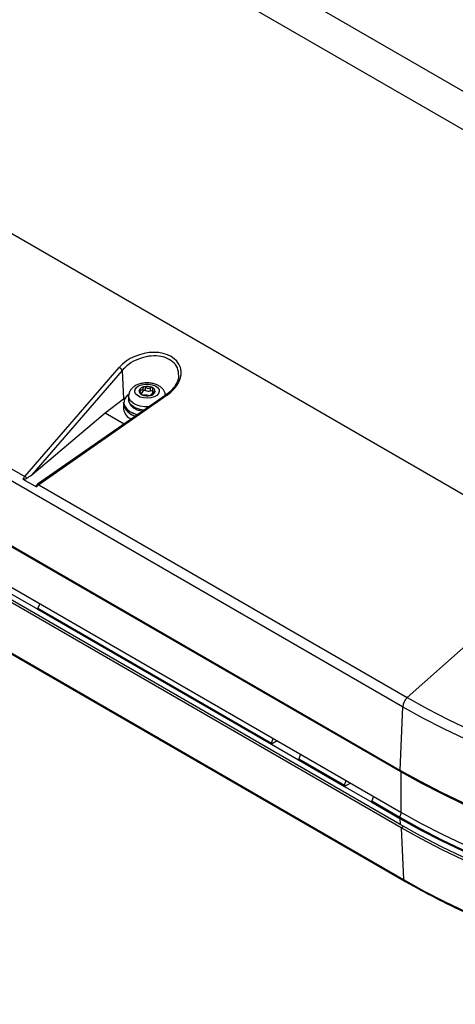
# Model space of a CAD drawing. Header units: millimetres. Extents: x 1588 to 4263, y 172 to 3488.
# Tile 39 of 46: x 1866 to 2014, y 2909 to 3243. Entities that reach past the tile are written whole.
import ezdxf

# ---------------------------------------------------------------- set-up
doc = ezdxf.new("R2010")
doc.units = ezdxf.units.MM
doc.header["$LTSCALE"] = 13

msp = doc.modelspace()

# ---------------------------------------------------------------- linework, layer by layer
at = {"color": 7, "linetype": 'Continuous', "lineweight": 25}
for p, q in [((2022.07, 3215.27), (1894.79, 3288.75)), ((2139.56, 3134.39), (1885.01, 3281.35)), ((1797.23, 3208.56), (2051.78, 3061.61)), ((1995.87, 3010.12), (1741.31, 3157.07)), ((1742.88, 3160.21), (1867.77, 3088.11)), ((1740.37, 3135.7), (1994.93, 2988.75)), ((1995.24, 2988.12), (1740.68, 3135.07)), ((1867.77, 3088.11), (1899.81, 3125.04)), ((1900.79, 3124.05), (1870.16, 3088.75)), ((1900.79, 3124.05), (1901.27, 3114.47)), ((1740.68, 3121.43), (1995.24, 2974.48)), ((1995, 2970.26), (1740.44, 3117.21)), ((1906.87, 3116.83), (1906.87, 3117.43)), ((1907.92, 3117.06), (1907.92, 3118.2)), ((1908.74, 3117.25), (1908.74, 3118.39)), ((1910.42, 3117.12), (1910.42, 3118.25)), ((1911.06, 3117.64), (1911.06, 3116.59)), ((1911.74, 3116.58), (1911.74, 3117.03)), ((1995.33, 2969.22), (1740.77, 3116.17)), ((1915.68, 3115.8), (1872.16, 3085.49)), ((1916.07, 3115.66), (1872.55, 3085.36)), ((1895, 3109.69), (1901.27, 3114.47)), ((1901.27, 3114.47), (1901.91, 3114.91)), ((1902.99, 3115.35), (1902.99, 3114.15)), ((1907.37, 3115.93), (1907.37, 3116.01)), ((1907.43, 3115.87), (1907.43, 3116.15)), ((1901.31, 3113.18), (1901.31, 3112.64)), ((1901.31, 3112.64), (1901.31, 3110.98)), ((1870.16, 3088.75), (1895, 3109.69)), ((1895, 3109.69), (1901.51, 3105.93)), ((1741.59, 3098.64), (1996.14, 2951.69)), ((1741.79, 3098.22), (1996.35, 2951.27)), ((1867.13, 3087.26), (1871.75, 3084.59)), ((1872.55, 3085.36), (1997.44, 3013.26)), ((2051.78, 3061.61), (1997.44, 3013.26)), ((1863.01, 3048.51), (1872.23, 3043.19)), ((1872.85, 3045.13), (1872.26, 3043.59)), ((1872.23, 3043.19), (1872.26, 3043.59)), ((1872.23, 3043.19), (1951.4, 2997.49)), ((1872.26, 3043.59), (1951.41, 2997.9)), ((1995.87, 3010.12), (1994.93, 2988.75)), ((1953.39, 2998.64), (1951.4, 2997.49)), ((1951.41, 2997.9), (1951.4, 2997.49)), ((1951.4, 2997.49), (1960.62, 2992.16)), ((1951.41, 2997.9), (1951.97, 2999.46)), ((1961.24, 2994.11), (1960.65, 2992.56)), ((1960.62, 2992.16), (1960.65, 2992.56)), ((1960.62, 2992.16), (1976.15, 2983.2)), ((1960.65, 2992.56), (1976.16, 2983.61)), ((1994.93, 2988.75), (1995.24, 2988.12)), ((1995.24, 2988.12), (1995.24, 2974.48)), ((1978.14, 2984.35), (1976.15, 2983.2)), ((1976.16, 2983.61), (1976.72, 2985.17)), ((1976.16, 2983.61), (1976.15, 2983.2)), ((1976.15, 2983.2), (1985.37, 2977.87)), ((1985.37, 2977.87), (1985.39, 2978.21)), ((1985.37, 2977.87), (1985.38, 2977.87)), ((1985.39, 2978.21), (1985.38, 2977.87)), ((1985.38, 2977.87), (1994.9, 2972.37)), ((1985.39, 2978.21), (1985.4, 2978.28)), ((1985.99, 2979.82), (1985.4, 2978.28)), ((1985.4, 2978.28), (1994.92, 2972.78)), ((1994.92, 2972.78), (1995.49, 2974.33)), ((1994.92, 2972.78), (1994.9, 2972.37)), ((1994.9, 2972.37), (1995, 2970.26)), ((1995.33, 2969.22), (1996.06, 2969.65)), ((1995.33, 2969.22), (1996.14, 2951.69))]:
    msp.add_line(p, q, dxfattribs=at)
at = {"color": 7, "linetype": 'Continuous', "lineweight": 25, "flags": 128}
for points in [[(1909.83, 3119.43), (1911.02, 3119.22), (1912.05, 3118.83), (1912.83, 3118.27), (1913.3, 3117.6), (1913.4, 3116.89), (1913.13, 3116.19), (1912.52, 3115.57), (1911.62, 3115.07), (1910.5, 3114.76), (1909.27, 3114.65), (1908.05, 3114.75), (1906.92, 3115.05), (1906.01, 3115.54), (1905.38, 3116.15), (1905.09, 3116.85), (1905.17, 3117.57), (1905.62, 3118.24), (1906.39, 3118.8), (1907.41, 3119.21), (1908.59, 3119.43), (1909.83, 3119.43)], [(1908.74, 3117.25), (1908.62, 3117.3), (1908.49, 3117.33), (1908.35, 3117.34), (1908.22, 3117.32), (1908.1, 3117.28), (1908, 3117.22), (1907.94, 3117.14), (1907.92, 3117.06)], [(1901.43, 3113.87), (1901.37, 3112.88), (1901.68, 3111.92), (1902.35, 3111.01), (1903.34, 3110.2), (1904.6, 3109.54), (1906.02, 3109.07)], [(1909.89, 3111.76), (1909.87, 3111.76), (1908.36, 3111.78), (1906.9, 3112), (1905.59, 3112.42), (1904.48, 3113.02), (1903.65, 3113.74), (1903.15, 3114.56), (1902.99, 3115.31)], [(1908.2, 3110.59), (1906.9, 3110.8), (1905.59, 3111.22), (1904.48, 3111.81), (1903.65, 3112.54), (1903.15, 3113.36), (1902.99, 3114.15)], [(1915.9, 3115.67), (1915.68, 3115.86), (1915.49, 3116.01)], [(1916.07, 3115.66), (1915.95, 3115.74), (1915.85, 3115.79), (1915.77, 3115.81), (1915.7, 3115.81), (1915.68, 3115.8)], [(1906.02, 3109), (1904.57, 3109.48), (1903.3, 3110.15), (1902.31, 3110.95), (1901.64, 3111.87), (1901.33, 3112.84), (1901.31, 3113.18)], [(1872.16, 3085.49), (1872.15, 3085.49), (1872.12, 3085.45)], [(1872.55, 3085.36), (1872.47, 3085.41), (1872.4, 3085.46), (1872.34, 3085.49), (1872.28, 3085.51), (1872.23, 3085.51), (1872.18, 3085.51), (1872.16, 3085.49)], [(1997.44, 3013.26), (2004.27, 3009.46), (2011.35, 3005.82), (2018.67, 3002.34), (2026.21, 2999.03), (2033.98, 2995.89), (2041.94, 2992.92), (2050.1, 2990.13), (2058.44, 2987.52), (2066.94, 2985.11), (2075.61, 2982.88), (2084.41, 2980.85), (2093.34, 2979.01), (2102.39, 2977.38), (2111.54, 2975.95), (2120.78, 2974.72), (2130.1, 2973.7), (2139.48, 2972.89), (2148.9, 2972.29), (2158.36, 2971.9), (2167.83, 2971.72)], [(2017.14, 2999.18), (2009.81, 3002.67), (2002.72, 3006.32), (1995.87, 3010.12)], [(1994.93, 2988.75), (2001.81, 2984.93), (2008.94, 2981.26), (2016.31, 2977.75)], [(2016.58, 2977.14), (2009.23, 2980.64), (2002.11, 2984.3), (1995.24, 2988.12)], [(1995.24, 2974.48), (2002.11, 2970.66), (2009.23, 2967), (2016.58, 2963.5)], [(1994.9, 2972.37), (2001.78, 2968.55), (2008.92, 2964.88), (2016.28, 2961.37)], [(1994.92, 2972.78), (2001.8, 2968.96), (2008.93, 2965.29), (2016.3, 2961.78)], [(2016.37, 2959.26), (2009.01, 2962.77), (2001.88, 2966.44), (1995, 2970.26)], [(2016.66, 2958.25), (2009.31, 2961.75), (2002.19, 2965.41), (1995.33, 2969.22)], [(1996.14, 2951.69), (2002.98, 2947.89), (2010.06, 2944.25), (2017.38, 2940.76)]]:
    msp.add_lwpolyline(points, dxfattribs=at)
at = {"color": 7, "linetype": 'Continuous', "lineweight": 25}
for centre, radius, start, end in [((1899.17, 3123.41), 1.75, 21.3591, 68.2435), ((1908.45, 3116.43), 2.11, 96.3321, 156.3329), ((1907.9, 3117.15), 1.39, 174.6415, 254.9801), ((1907.1, 3117.21), 0.829, 285.0989, 349.6318), ((1909.23, 3114.21), 4.44, 67.3182, 103.2528), ((1909.74, 3119.2), 2.19, 242.6681, 287.9029), ((1910.65, 3116.49), 0.667, 51.8797, 110.4979), ((1910.58, 3116.96), 1.39, 354.6415, 74.9801), ((1905.32, 3112.66), 4.07, 125.5487, 162.7581), ((1909.25, 3119.89), 4.44, 247.3182, 283.2528), ((1910.04, 3117.67), 2.11, 276.3321, 336.3329), ((1911.57, 3116.59), 0.515, 180.6103, 214.8393), ((1906.18, 3113.54), 4.96, 190.3901, 260.4323), ((1906.2, 3113.54), 4.97, 190.4273, 260.714), ((1905.37, 3111.4), 4.08, 185.9473, 248.9221), ((1867.02, 3086.35), 1.91, 37.8661, 67.0234), ((2000.62, 3009.71), 4.76, 131.8966, 175.1274), ((1996.62, 2951.66), 0.48, 177.4758, 235.328)]:
    msp.add_arc(centre, radius, start, end, dxfattribs=at)
for centre, major_axis, ratio, start_param, end_param in [((1909.17, 3121.45), (11.34, 3.63), 0.698492, 5.126885, 8.569882), ((1868.34, 3086.06), (1.23, 2.75), 0.540686, 0.993355, 1.369975), ((1869.49, 3089.2), (2.99, 2.46), 0.200374, 4.226207, 4.772421), ((1873.08, 3083.32), (1.8, 2.42), 0.604812, 1.119597, 1.496217)]:
    msp.add_ellipse(centre, major_axis=major_axis, ratio=ratio, start_param=start_param, end_param=end_param, dxfattribs=at)
for points, knots in [([(1885.01, 3281.35), (1882.74, 3279.61), (1877.94, 3275.94), (1870.44, 3270.01), (1862.37, 3263.51), (1853.95, 3256.63), (1845.94, 3250.01), (1838.55, 3243.85), (1831.94, 3238.3), (1825.71, 3233.04), (1819.98, 3228.18), (1814.85, 3223.81), (1810.39, 3219.99), (1806.65, 3216.78), (1803.63, 3214.17), (1801.3, 3212.14), (1799.56, 3210.62), (1798.27, 3209.49), (1797.54, 3208.84), (1797.23, 3208.56)], [0, 0, 0, 0, 0.076775, 0.162286, 0.25463, 0.351294, 0.449321, 0.528012, 0.603964, 0.67562, 0.741475, 0.800473, 0.85173, 0.894602, 0.929062, 0.955524, 0.974908, 0.989021, 1, 1, 1, 1]), ([(1919.97, 3122.24), (1919.91, 3123.15), (1919.79, 3124.94), (1918.07, 3127.09), (1915.52, 3128.51), (1912.35, 3129.09), (1908.88, 3128.81), (1905.41, 3127.67), (1902.61, 3125.97), (1901.32, 3124.6), (1900.79, 3124.05)], [0, 0, 0, 0, 0.135607, 0.26616, 0.392123, 0.516432, 0.642445, 0.772743, 0.908296, 1, 1, 1, 1]), ([(1919.93, 3122.11), (1919.93, 3122), (1919.93, 3121.47), (1919.62, 3120.47), (1918.99, 3119.15), (1918.05, 3117.87), (1916.95, 3116.74), (1916.08, 3116.09), (1915.68, 3115.8)], [0, 0, 0, 0, 0.048967, 0.248224, 0.445349, 0.641245, 0.836609, 1, 1, 1, 1]), ([(1919.95, 3122.1), (1919.96, 3122.14), (1919.98, 3122.19), (1919.97, 3122.23), (1919.97, 3122.24)], [0, 0, 0, 0, 0.915893, 1, 1, 1, 1]), ([(1910, 3119.81), (1909.75, 3119.82), (1909.02, 3119.86), (1907.82, 3119.76), (1906.46, 3119.44), (1905.25, 3118.9), (1904.28, 3118.2), (1903.56, 3117.37), (1903.13, 3116.44), (1902.95, 3115.71), (1903.01, 3115.33), (1903.01, 3115.28)], [0, 0, 0, 0, 0.076051, 0.2150606, 0.3560474, 0.5007971, 0.6317272, 0.7539841, 0.869698, 0.9826913, 1, 1, 1, 1]), ([(1906.87, 3117.43), (1906.82, 3117.43), (1906.72, 3117.43), (1906.6, 3117.39), (1906.53, 3117.33), (1906.52, 3117.29), (1906.51, 3117.28)], [0, 0, 0, 0, 0.293376, 0.58757, 0.871423, 1, 1, 1, 1]), ([(1906.51, 3117.28), (1906.51, 3117.26), (1906.5, 3117.21), (1906.53, 3117.13), (1906.61, 3117.02), (1906.7, 3116.96), (1906.74, 3116.92)], [0, 0, 0, 0, 0.146401, 0.416933, 0.690754, 1, 1, 1, 1]), ([(1906.87, 3117.43), (1907.01, 3117.42), (1907.29, 3117.41), (1907.62, 3117.55), (1907.84, 3117.8), (1907.91, 3118.03), (1907.91, 3118.17), (1907.92, 3118.2)], [0, 0, 0, 0, 0.2467645, 0.4946521, 0.7195743, 0.9416664, 1, 1, 1, 1]), ([(1908.22, 3118.53), (1908.19, 3118.52), (1908.12, 3118.5), (1908.02, 3118.44), (1907.93, 3118.33), (1907.92, 3118.24), (1907.92, 3118.2)], [0, 0, 0, 0, 0.146347, 0.41688, 0.6907, 1, 1, 1, 1]), ([(1908.74, 3118.39), (1908.69, 3118.42), (1908.61, 3118.49), (1908.45, 3118.54), (1908.31, 3118.55), (1908.24, 3118.53), (1908.22, 3118.53)], [0, 0, 0, 0, 0.293317, 0.587513, 0.871368, 1, 1, 1, 1]), ([(1908.74, 3118.39), (1908.85, 3118.3), (1909.07, 3118.12), (1909.51, 3118), (1909.94, 3118.04), (1910.24, 3118.15), (1910.38, 3118.23), (1910.42, 3118.25)], [0, 0, 0, 0, 0.246747, 0.494637, 0.719561, 0.941652, 1, 1, 1, 1]), ([(1915.44, 3115.63), (1915.44, 3115.79), (1915.42, 3116.29), (1915.08, 3117.08), (1914.48, 3117.93), (1913.64, 3118.64), (1912.59, 3119.22), (1911.36, 3119.64), (1910.45, 3119.75), (1910, 3119.81)], [0, 0, 0, 0, 0.067713, 0.210701, 0.353349, 0.503123, 0.663995, 0.833576, 1, 1, 1, 1]), ([(1910.94, 3118.3), (1910.92, 3118.31), (1910.86, 3118.34), (1910.73, 3118.35), (1910.57, 3118.33), (1910.47, 3118.28), (1910.42, 3118.25)], [0, 0, 0, 0, 0.146424, 0.416956, 0.690778, 1, 1, 1, 1]), ([(1911.11, 3117.93), (1911.12, 3117.98), (1911.14, 3118.07), (1911.1, 3118.18), (1911.02, 3118.26), (1910.96, 3118.29), (1910.94, 3118.3)], [0, 0, 0, 0, 0.293403, 0.587595, 0.871447, 1, 1, 1, 1]), ([(1911.11, 3117.93), (1911.08, 3117.82), (1911.03, 3117.58), (1911.13, 3117.29), (1911.35, 3117.1), (1911.57, 3117.04), (1911.71, 3117.03), (1911.74, 3117.03)], [0, 0, 0, 0, 0.246772, 0.494659, 0.71958, 0.941673, 1, 1, 1, 1]), ([(1911.97, 3116.83), (1911.97, 3116.84), (1911.98, 3116.89), (1911.95, 3116.95), (1911.87, 3117.01), (1911.79, 3117.02), (1911.74, 3117.03)], [0, 0, 0, 0, 0.146401, 0.416933, 0.690754, 1, 1, 1, 1]), ([(1903.03, 3114.28), (1903.02, 3114.21), (1902.95, 3113.84), (1903.15, 3113.15), (1903.6, 3112.32), (1904.34, 3111.59), (1905.32, 3110.98), (1906.48, 3110.52), (1907.35, 3110.36), (1907.76, 3110.28)], [0, 0, 0, 0, 0.036754, 0.1916, 0.34468, 0.503486, 0.67056, 0.842216, 1, 1, 1, 1]), ([(1907.37, 3116.01), (1907.4, 3116.06), (1907.45, 3116.16), (1907.35, 3116.38), (1907.14, 3116.63), (1906.91, 3116.81), (1906.77, 3116.9), (1906.74, 3116.92)], [0, 0, 0, 0, 0.246772, 0.4946587, 0.7195803, 0.9416728, 1, 1, 1, 1]), ([(1907.37, 3116.01), (1907.37, 3116), (1907.35, 3115.96), (1907.39, 3115.89), (1907.46, 3115.84), (1907.52, 3115.81), (1907.54, 3115.8)], [0, 0, 0, 0, 0.293403, 0.587595, 0.871447, 1, 1, 1, 1]), ([(1907.54, 3115.8), (1907.56, 3115.79), (1907.63, 3115.76), (1907.76, 3115.73), (1907.92, 3115.7), (1908.02, 3115.7), (1908.07, 3115.7)], [0, 0, 0, 0, 0.146424, 0.416956, 0.690778, 1, 1, 1, 1]), ([(1909.75, 3115.56), (1909.64, 3115.58), (1909.41, 3115.62), (1908.98, 3115.66), (1908.54, 3115.7), (1908.25, 3115.7), (1908.1, 3115.7), (1908.07, 3115.7)], [0, 0, 0, 0, 0.246747, 0.494637, 0.719561, 0.941652, 1, 1, 1, 1]), ([(1909.75, 3115.56), (1909.79, 3115.55), (1909.87, 3115.54), (1910.04, 3115.54), (1910.17, 3115.55), (1910.25, 3115.57), (1910.27, 3115.57)], [0, 0, 0, 0, 0.293317, 0.587513, 0.871368, 1, 1, 1, 1]), ([(1910.27, 3115.57), (1910.29, 3115.58), (1910.37, 3115.6), (1910.47, 3115.64), (1910.55, 3115.69), (1910.56, 3115.73), (1910.57, 3115.75)], [0, 0, 0, 0, 0.146347, 0.41688, 0.6907, 1, 1, 1, 1]), ([(1911.62, 3116.52), (1911.48, 3116.46), (1911.2, 3116.33), (1910.86, 3116.12), (1910.65, 3115.93), (1910.58, 3115.82), (1910.57, 3115.76), (1910.57, 3115.75)], [0, 0, 0, 0, 0.246764, 0.494652, 0.719574, 0.941666, 1, 1, 1, 1]), ([(1911.62, 3116.52), (1911.67, 3116.54), (1911.77, 3116.59), (1911.89, 3116.68), (1911.95, 3116.77), (1911.97, 3116.81), (1911.97, 3116.83)], [0, 0, 0, 0, 0.293376, 0.58757, 0.871423, 1, 1, 1, 1]), ([(1868.53, 3087.53), (1868.37, 3087.43), (1868.14, 3087.29), (1867.76, 3087.18), (1867.49, 3087.16), (1867.27, 3087.19), (1867.18, 3087.23), (1867.13, 3087.26)], [0, 0, 0, 0, 0.396878, 0.583778, 0.77256, 0.893798, 1, 1, 1, 1]), ([(1871.75, 3084.59), (1871.72, 3084.61), (1871.64, 3084.67), (1871.57, 3084.8), (1871.6, 3084.97), (1871.76, 3085.21), (1871.98, 3085.35), (1872.12, 3085.45)], [0, 0, 0, 0, 0.106202, 0.22744, 0.416222, 0.603122, 1, 1, 1, 1]), ([(1996.35, 2951.27), (1997.46, 2950.64), (2000.66, 2948.81), (2006.13, 2945.88), (2012.83, 2942.54), (2019.74, 2939.33), (2026.83, 2936.27), (2034.11, 2933.37), (2041.57, 2930.61), (2049.19, 2928.01), (2056.96, 2925.57), (2064.88, 2923.29), (2072.94, 2921.17), (2081.12, 2919.23), (2089.42, 2917.45), (2097.82, 2915.85), (2106.31, 2914.42), (2114.88, 2913.17), (2123.53, 2912.09), (2132.24, 2911.2), (2141, 2910.48), (2149.8, 2909.95), (2158.62, 2909.6), (2167.46, 2909.43), (2176.3, 2909.44), (2185.14, 2909.64), (2193.96, 2910.02), (2202.75, 2910.58), (2211.5, 2911.32), (2220.2, 2912.24), (2228.84, 2913.35), (2237.4, 2914.63), (2245.88, 2916.08), (2254.27, 2917.71), (2262.55, 2919.51), (2270.71, 2921.48), (2278.75, 2923.62), (2286.65, 2925.93), (2294.4, 2928.39), (2301.99, 2931.02), (2309.42, 2933.8), (2316.67, 2936.73), (2323.74, 2939.81), (2330.61, 2943.04), (2337.28, 2946.4), (2342.4, 2949.17), (2345.28, 2950.82), (2346.06, 2951.27)], [0, 0, 0, 0, 0.011995, 0.03478, 0.057565, 0.080349, 0.103132, 0.125915, 0.148697, 0.171478, 0.194259, 0.217038, 0.239817, 0.262595, 0.285373, 0.308149, 0.330926, 0.353701, 0.376477, 0.399251, 0.422026, 0.4448, 0.467575, 0.490349, 0.513123, 0.535897, 0.558671, 0.581445, 0.60422, 0.626994, 0.649769, 0.672545, 0.695321, 0.718097, 0.740875, 0.763652, 0.786431, 0.80921, 0.83199, 0.854772, 0.877554, 0.900336, 0.92312, 0.945905, 0.968691, 0.991477, 1, 1, 1, 1])]:
    msp.add_open_spline(points, degree=3, knots=knots, dxfattribs=at)

doc.saveas('drawing.dxf')
